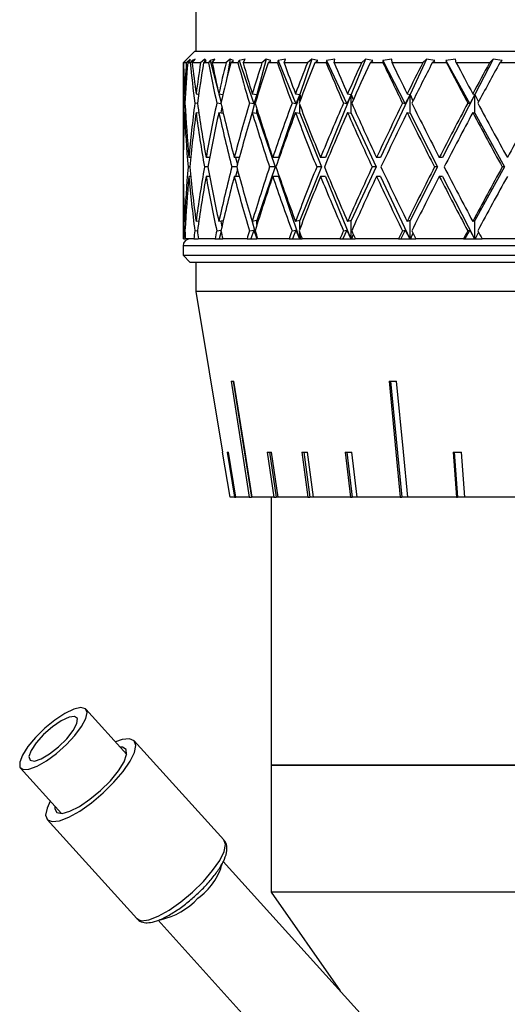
# Model space of a CAD drawing. Header units: inches. Extents: x 1.8 to 31.6, y 1.3 to 21.4.
# Tile 23 of 65: x 11.2 to 12.2, y 8.2 to 10.3. Entities that reach past the tile are written whole.
import ezdxf

# ---------------------------------------------------------------- set-up
doc = ezdxf.new("R2010")
doc.units = ezdxf.units.IN
doc.header["$MEASUREMENT"] = 0

msp = doc.modelspace()

# ---------------------------------------------------------------- linework, layer by layer
at = {"color": 7, "linetype": 'Continuous', "lineweight": 25}
for p, q in [((11.5359, 10.5652), (11.5359, 10.2092)), ((11.5334, 10.2092), (11.5084, 10.1842)), ((11.5334, 10.2092), (13.4834, 10.2092)), ((11.5084, 10.1842), (11.5084, 9.9823)), ((11.5085, 10.1842), (11.5084, 10.1842)), ((11.5132, 10.189), (11.5085, 10.1842)), ((11.5092, 10.1842), (11.5166, 10.1918)), ((11.5152, 10.1842), (11.5092, 10.1842)), ((11.5166, 10.1918), (11.5132, 10.189)), ((11.5132, 10.189), (11.5132, 10.1884)), ((11.5234, 10.1918), (11.5152, 10.1842)), ((11.5182, 10.1842), (11.5234, 10.189)), ((11.5235, 10.1842), (11.5182, 10.1842)), ((11.5234, 10.189), (11.5234, 10.1918)), ((11.5275, 10.189), (11.5235, 10.1842)), ((11.5342, 10.1918), (11.5275, 10.189)), ((11.5275, 10.189), (11.5283, 10.1848)), ((11.5278, 10.1842), (11.5342, 10.1918)), ((11.5456, 10.1842), (11.5278, 10.1842)), ((11.5544, 10.1918), (11.5456, 10.1842)), ((11.5522, 10.1842), (11.5578, 10.189)), ((11.5627, 10.1842), (11.5522, 10.1842)), ((11.5544, 10.1918), (11.5538, 10.1856)), ((11.5578, 10.189), (11.5544, 10.1918)), ((11.5661, 10.189), (11.5627, 10.1842)), ((11.5758, 10.1918), (11.5661, 10.189)), ((11.5661, 10.189), (11.5837, 10.1215)), ((11.5705, 10.1842), (11.5758, 10.1918)), ((11.5998, 10.1842), (11.5705, 10.1842)), ((11.6089, 10.1918), (11.5998, 10.1842)), ((11.6089, 10.1918), (11.6022, 10.154)), ((11.6156, 10.189), (11.6089, 10.1918)), ((11.6098, 10.1842), (11.6156, 10.189)), ((11.6252, 10.1842), (11.6098, 10.1842)), ((11.6278, 10.189), (11.6252, 10.1842)), ((11.6404, 10.1918), (11.6278, 10.189)), ((11.6278, 10.189), (11.6591, 10.0967)), ((11.6363, 10.1842), (11.6404, 10.1918)), ((11.6763, 10.1842), (11.6363, 10.1842)), ((11.6856, 10.1918), (11.6659, 10.1166)), ((11.6856, 10.1918), (11.6763, 10.1842)), ((11.6954, 10.189), (11.6856, 10.1918)), ((11.6895, 10.1842), (11.6954, 10.189)), ((11.7094, 10.1842), (11.6895, 10.1842)), ((11.7111, 10.189), (11.7094, 10.1842)), ((11.7263, 10.1918), (11.7111, 10.189)), ((11.7111, 10.189), (11.7488, 10.0967)), ((11.7236, 10.1842), (11.7263, 10.1918)), ((11.7734, 10.1842), (11.7236, 10.1842)), ((11.7826, 10.1918), (11.757, 10.1166)), ((11.7826, 10.1918), (11.7734, 10.1842)), ((11.7952, 10.189), (11.7826, 10.1918)), ((11.7894, 10.1842), (11.7952, 10.189)), ((11.8133, 10.1842), (11.7894, 10.1842)), ((11.8142, 10.189), (11.8133, 10.1842)), ((11.8315, 10.1918), (11.8142, 10.189)), ((11.8142, 10.189), (11.8573, 10.0967)), ((11.8303, 10.1842), (11.8315, 10.1918)), ((11.8885, 10.1842), (11.8303, 10.1842)), ((11.8974, 10.1918), (11.8667, 10.1166)), ((11.8974, 10.1918), (11.8885, 10.1842)), ((11.9126, 10.189), (11.8974, 10.1918)), ((11.9069, 10.1842), (11.9126, 10.189)), ((11.9344, 10.1842), (11.9069, 10.1842)), ((11.9534, 10.1918), (11.9343, 10.189)), ((11.9343, 10.189), (11.9344, 10.1842)), ((11.9343, 10.189), (11.9817, 10.0967)), ((11.9536, 10.1842), (11.9534, 10.1918)), ((12.0189, 10.1842), (11.9536, 10.1842)), ((12.0272, 10.1918), (11.9921, 10.1166)), ((12.0272, 10.1918), (12.0189, 10.1842)), ((12.0446, 10.189), (12.0272, 10.1918)), ((12.0393, 10.1842), (12.0446, 10.189)), ((12.0695, 10.1842), (12.0393, 10.1842)), ((12.0889, 10.1918), (12.0685, 10.189)), ((12.0685, 10.189), (12.0695, 10.1842)), ((12.0685, 10.189), (12.1192, 10.0967)), ((12.0906, 10.1842), (12.0889, 10.1918)), ((12.1613, 10.1842), (12.0906, 10.1842)), ((12.169, 10.1918), (12.1302, 10.1166)), ((12.169, 10.1918), (12.1613, 10.1842)), ((12.1881, 10.189), (12.169, 10.1918)), ((12.1833, 10.1842), (12.1881, 10.189)), ((12.2155, 10.1842), (12.1833, 10.1842)), ((11.5114, 10.1182), (11.5135, 10.1179)), ((11.536, 10.1182), (11.5415, 10.1174)), ((11.5403, 10.1176), (11.541, 10.1137)), ((11.5845, 10.1182), (11.5933, 10.1169)), ((11.5846, 10.1182), (11.5894, 10.1)), ((11.6557, 10.1182), (11.6659, 10.1166)), ((11.6659, 10.1166), (11.6558, 10.0782)), ((11.6659, 10.1166), (11.6591, 10.0967)), ((11.6659, 10.1113), (11.6659, 10.1166)), ((11.6659, 10.1166), (11.6667, 10.1137)), ((11.757, 10.1166), (11.7115, 9.9823)), ((11.7479, 10.1182), (11.757, 10.1166)), ((11.757, 10.1166), (11.7488, 10.0967)), ((11.757, 10.1022), (11.757, 10.1166)), ((11.757, 10.1166), (11.7596, 10.109)), ((11.8667, 10.1166), (11.8119, 9.9823)), ((11.8667, 10.1166), (11.8573, 10.0967)), ((11.8589, 10.1182), (11.8667, 10.1166)), ((11.8667, 10.0766), (11.8667, 10.1166)), ((11.8667, 10.1166), (11.8711, 10.1058)), ((11.9921, 10.1166), (11.9294, 9.9823)), ((11.9921, 10.1166), (11.9817, 10.0967)), ((11.9859, 10.1182), (11.9921, 10.1166)), ((11.9921, 10.0766), (11.9921, 10.1166)), ((11.9921, 10.1166), (11.9983, 10.1034)), ((12.1302, 10.1166), (12.0612, 9.9823)), ((12.1302, 10.1166), (12.1192, 10.0967)), ((12.1257, 10.1182), (12.1302, 10.1166)), ((12.1302, 10.0766), (12.1302, 10.1166)), ((12.1302, 10.1166), (12.1381, 10.1014)), ((11.5124, 10.0979), (11.5106, 10.0982)), ((11.5389, 10.0974), (11.5333, 10.0982)), ((11.5893, 10.0968), (11.5801, 10.0982)), ((11.5908, 10.0902), (11.5886, 10.0776)), ((11.6591, 10.0967), (11.6497, 10.0982)), ((11.7488, 10.0967), (11.7405, 10.0982)), ((11.757, 10.0766), (11.757, 10.0942)), ((11.8573, 10.0967), (11.8501, 10.0982)), ((11.9817, 10.0967), (11.976, 10.0982)), ((12.1192, 10.0967), (12.115, 10.0982)), ((11.5114, 10.0782), (11.5135, 10.0779)), ((11.536, 10.0782), (11.5418, 10.0774)), ((11.5845, 10.0782), (11.5939, 10.0768)), ((11.6557, 10.0782), (11.6659, 10.0766)), ((11.6659, 10.0766), (11.6659, 10.085)), ((11.6659, 10.0766), (11.7047, 9.9623)), ((11.7479, 10.0782), (11.757, 10.0766)), ((11.757, 10.0766), (11.8037, 9.9623)), ((11.8589, 10.0782), (11.8667, 10.0766)), ((11.8667, 10.0766), (11.92, 9.9623)), ((11.9859, 10.0782), (11.9921, 10.0766)), ((11.9921, 10.0766), (12.0509, 9.9623)), ((12.1257, 10.0782), (12.1302, 10.0766)), ((12.1302, 10.0766), (12.193, 9.9623)), ((11.5086, 9.9823), (11.5084, 9.9823)), ((11.5225, 9.9623), (11.5189, 9.9623)), ((11.5245, 9.9823), (11.5207, 9.9823)), ((11.5609, 9.9623), (11.5538, 9.9623)), ((11.5647, 9.9823), (11.5573, 9.9823)), ((11.5644, 9.9823), (11.5645, 9.9816)), ((11.6226, 9.9623), (11.6122, 9.9623)), ((11.6281, 9.9823), (11.6173, 9.9823)), ((11.6202, 9.9823), (11.6241, 9.9676)), ((11.7047, 9.9623), (11.6659, 9.848)), ((11.7047, 9.9623), (11.6926, 9.9623)), ((11.7115, 9.9823), (11.6993, 9.9823)), ((11.8037, 9.9623), (11.757, 9.848)), ((11.8037, 9.9623), (11.7931, 9.9623)), ((11.8119, 9.9823), (11.8012, 9.9823)), ((11.92, 9.9623), (11.8667, 9.848)), ((11.92, 9.9623), (11.9113, 9.9623)), ((11.9294, 9.9823), (11.9206, 9.9823)), ((12.0509, 9.9623), (11.9921, 9.848)), ((12.0509, 9.9623), (12.0441, 9.9623)), ((12.0612, 9.9823), (12.0544, 9.9823)), ((12.193, 9.9623), (12.1302, 9.848)), ((12.193, 9.9623), (12.1884, 9.9623)), ((11.5084, 9.9423), (11.5084, 9.8092)), ((11.5086, 9.9423), (11.5084, 9.9423)), ((11.5245, 9.9423), (11.5207, 9.9423)), ((11.5647, 9.9423), (11.5573, 9.9423)), ((11.5645, 9.943), (11.5644, 9.9423)), ((11.6281, 9.9423), (11.6173, 9.9423)), ((11.6241, 9.957), (11.6202, 9.9423)), ((11.7115, 9.9423), (11.6993, 9.9423)), ((11.7115, 9.9423), (11.7566, 9.8092)), ((11.8119, 9.9423), (11.8012, 9.9423)), ((11.8119, 9.9423), (11.8662, 9.8092)), ((11.9294, 9.9423), (11.9206, 9.9423)), ((11.9294, 9.9423), (11.9915, 9.8092)), ((12.0612, 9.9423), (12.0544, 9.9423)), ((12.0612, 9.9423), (12.1296, 9.8092)), ((11.5135, 9.8467), (11.5114, 9.8464)), ((11.5418, 9.8472), (11.536, 9.8464)), ((11.5939, 9.8478), (11.5845, 9.8464)), ((11.5886, 9.847), (11.5908, 9.8344)), ((11.6659, 9.848), (11.6557, 9.8464)), ((11.6558, 9.8464), (11.6656, 9.8092)), ((11.6659, 9.8396), (11.6659, 9.848)), ((11.757, 9.848), (11.7479, 9.8464)), ((11.757, 9.8304), (11.757, 9.848)), ((11.8667, 9.848), (11.8589, 9.8464)), ((11.8667, 9.8092), (11.8667, 9.848)), ((11.9921, 9.848), (11.9859, 9.8464)), ((11.9921, 9.8092), (11.9921, 9.848)), ((12.1302, 9.848), (12.1257, 9.8464)), ((12.1302, 9.8092), (12.1302, 9.848)), ((11.5106, 9.8264), (11.5124, 9.8267)), ((11.5333, 9.8264), (11.5389, 9.8272)), ((11.5801, 9.8264), (11.5893, 9.8278)), ((11.5894, 9.8246), (11.5853, 9.8092)), ((11.6497, 9.8264), (11.6591, 9.8279)), ((11.6591, 9.8279), (11.6527, 9.8092)), ((11.6591, 9.8279), (11.6655, 9.8092)), ((11.7405, 9.8264), (11.7488, 9.8279)), ((11.7488, 9.8279), (11.7412, 9.8092)), ((11.7488, 9.8279), (11.7565, 9.8092)), ((11.757, 9.8092), (11.757, 9.8224)), ((11.7596, 9.8156), (11.7574, 9.8092)), ((11.8573, 9.8279), (11.8485, 9.8092)), ((11.8501, 9.8264), (11.8573, 9.8279)), ((11.8573, 9.8279), (11.8661, 9.8092)), ((11.8711, 9.8188), (11.8672, 9.8092)), ((11.9817, 9.8279), (11.9721, 9.8092)), ((11.976, 9.8264), (11.9817, 9.8279)), ((11.9817, 9.8279), (11.9915, 9.8092)), ((11.9983, 9.8212), (11.9927, 9.8092)), ((12.1192, 9.8279), (12.1089, 9.8092)), ((12.115, 9.8264), (12.1192, 9.8279)), ((12.1192, 9.8279), (12.1296, 9.8092)), ((12.1381, 9.8232), (12.1309, 9.8092)), ((11.51, 9.8092), (11.5084, 9.8092)), ((11.5084, 9.7942), (11.5084, 9.7742)), ((13.5084, 9.7942), (11.5084, 9.7942)), ((11.51, 9.8092), (11.5134, 9.8092)), ((11.5312, 9.8092), (11.5134, 9.8092)), ((11.5312, 9.8092), (11.5407, 9.8092)), ((11.541, 9.8109), (11.5407, 9.8092)), ((11.5764, 9.8092), (11.5412, 9.8092)), ((11.5764, 9.8092), (11.5853, 9.8092)), ((11.5853, 9.8092), (11.5929, 9.8092)), ((11.6446, 9.8092), (11.5929, 9.8092)), ((11.6446, 9.8092), (11.6527, 9.8092)), ((11.6527, 9.8092), (11.6655, 9.8092)), ((11.6659, 9.8092), (11.6659, 9.8133)), ((11.6667, 9.8109), (11.6662, 9.8092)), ((11.7341, 9.8092), (11.6672, 9.8092)), ((11.7341, 9.8092), (11.7412, 9.8092)), ((11.7412, 9.8092), (11.7565, 9.8092)), ((11.7565, 9.8092), (11.7566, 9.8092)), ((11.7566, 9.8092), (11.757, 9.8092)), ((11.757, 9.8092), (11.7574, 9.8092)), ((11.7574, 9.8092), (11.7621, 9.8092)), ((11.8427, 9.8092), (11.7621, 9.8092)), ((11.8427, 9.8092), (11.8485, 9.8092)), ((11.8485, 9.8092), (11.8661, 9.8092)), ((11.8661, 9.8092), (11.8662, 9.8092)), ((11.8662, 9.8092), (11.8667, 9.8092)), ((11.8667, 9.8092), (11.8672, 9.8092)), ((11.8672, 9.8092), (11.8754, 9.8092)), ((11.9676, 9.8092), (11.8754, 9.8092)), ((11.9676, 9.8092), (11.9721, 9.8092)), ((11.9721, 9.8092), (11.9915, 9.8092)), ((11.9915, 9.8092), (11.9915, 9.8092)), ((11.9915, 9.8092), (11.9921, 9.8092)), ((11.9921, 9.8092), (11.9927, 9.8092)), ((11.9927, 9.8092), (12.0043, 9.8092)), ((12.1058, 9.8092), (12.0043, 9.8092)), ((12.1058, 9.8092), (12.1089, 9.8092)), ((12.1089, 9.8092), (12.1296, 9.8092)), ((12.1296, 9.8092), (12.1296, 9.8092)), ((12.1296, 9.8092), (12.1302, 9.8092)), ((12.1302, 9.8092), (12.1309, 9.8092)), ((12.1309, 9.8092), (12.1457, 9.8092)), ((12.254, 9.8092), (12.1457, 9.8092)), ((11.5084, 9.7742), (11.5234, 9.7592)), ((11.5084, 9.7742), (13.5084, 9.7742)), ((13.4934, 9.7592), (11.5234, 9.7592)), ((11.5359, 9.7592), (11.5359, 9.6972)), ((11.5359, 9.6972), (11.5925, 9.3549)), ((13.4809, 9.6972), (11.5359, 9.6972)), ((11.6153, 9.5059), (11.6541, 9.2592)), ((11.9502, 9.5059), (11.9742, 9.2592)), ((11.5926, 9.3549), (11.5925, 9.3549)), ((11.6084, 9.2592), (11.5926, 9.3549)), ((11.6023, 9.3549), (11.6179, 9.2592)), ((11.6211, 9.2592), (11.6054, 9.3549)), ((11.6878, 9.3549), (11.702, 9.2592)), ((11.6923, 9.3549), (11.7064, 9.2592)), ((11.711, 9.2592), (11.6969, 9.3549)), ((11.7616, 9.3549), (11.7744, 9.2592)), ((11.7656, 9.3549), (11.7785, 9.2592)), ((11.7862, 9.2592), (11.7733, 9.3549)), ((11.8537, 9.3549), (11.8649, 9.2592)), ((11.8573, 9.3549), (11.8685, 9.2592)), ((11.8791, 9.2592), (11.8679, 9.3549)), ((12.0837, 9.3549), (12.0909, 9.2592)), ((12.086, 9.3549), (12.0931, 9.2592)), ((12.1087, 9.2592), (12.1015, 9.3549)), ((11.6179, 9.2592), (11.6084, 9.2592)), ((11.6179, 9.2592), (11.6211, 9.2592)), ((11.6494, 9.2592), (11.6211, 9.2592)), ((11.6494, 9.2592), (11.6541, 9.2592)), ((11.6555, 9.2592), (11.6541, 9.2592)), ((11.702, 9.2592), (11.6555, 9.2592)), ((11.6959, 9.2592), (11.6959, 8.6882)), ((11.702, 9.2592), (11.7064, 9.2592)), ((11.711, 9.2592), (11.7064, 9.2592)), ((11.7744, 9.2592), (11.711, 9.2592)), ((11.7744, 9.2592), (11.7785, 9.2592)), ((11.7862, 9.2592), (11.7785, 9.2592)), ((11.8649, 9.2592), (11.7862, 9.2592)), ((11.8649, 9.2592), (11.8685, 9.2592)), ((11.8791, 9.2592), (11.8685, 9.2592)), ((11.9713, 9.2592), (11.8791, 9.2592)), ((11.9713, 9.2592), (11.9742, 9.2592)), ((11.9875, 9.2592), (11.9742, 9.2592)), ((12.0909, 9.2592), (11.9875, 9.2592)), ((12.0909, 9.2592), (12.0931, 9.2592)), ((12.1087, 9.2592), (12.0931, 9.2592)), ((12.2207, 9.2592), (12.1087, 9.2592)), ((11.3882, 8.7113), (11.3012, 8.8074)), ((11.5951, 8.5289), (11.4043, 8.74)), ((11.6959, 8.6882), (11.6959, 8.4177)), ((13.3209, 8.6882), (11.6959, 8.6882)), ((11.6959, 8.6882), (12.4984, 8.6882)), ((11.1622, 8.6817), (11.2491, 8.5855)), ((11.2189, 8.5724), (11.4097, 8.3613)), ((11.9207, 8.1218), (11.5941, 8.4831)), ((11.6959, 8.4177), (11.8432, 8.2075)), ((13.3209, 8.4177), (11.6959, 8.4177)), ((11.4553, 8.3578), (11.8202, 7.9541))]:
    msp.add_line(p, q, dxfattribs=at)
at = {"color": 7, "linetype": 'Continuous', "lineweight": 25, "flags": 128}
for points in [[(11.6105, 9.5059), (11.6342, 9.3553), (11.6494, 9.2592)], [(11.6555, 9.2592), (11.6404, 9.3553), (11.6167, 9.5059)], [(11.9473, 9.5059), (11.9619, 9.3553), (11.9713, 9.2592)], [(11.9875, 9.2592), (11.9781, 9.3553), (11.9635, 9.5059)], [(11.166, 8.7096), (11.1602, 8.6946), (11.1607, 8.684), (11.1675, 8.6787), (11.18, 8.6794), (11.1971, 8.6858), (11.2173, 8.6974), (11.2388, 8.7133), (11.2596, 8.7319), (11.2779, 8.7516), (11.2922, 8.7707), (11.3011, 8.7875), (11.3038, 8.8005), (11.3001, 8.8085), (11.2903, 8.8108), (11.2753, 8.8073), (11.2565, 8.7981), (11.2354, 8.7842), (11.214, 8.7668), (11.1942, 8.7474), (11.1777, 8.7278), (11.166, 8.7096)], [(11.1844, 8.7194), (11.1799, 8.7065), (11.1823, 8.6987), (11.1914, 8.6971), (11.206, 8.7019), (11.224, 8.7125), (11.2431, 8.7274), (11.2606, 8.7446), (11.2742, 8.7619), (11.2821, 8.7768), (11.2832, 8.7873), (11.2773, 8.7921), (11.2653, 8.7905), (11.2487, 8.7826), (11.2298, 8.7697), (11.2112, 8.7533), (11.1954, 8.7358), (11.1844, 8.7194)], [(11.3326, 8.6344), (11.3535, 8.6552), (11.3707, 8.6761), (11.3826, 8.6952), (11.3881, 8.7109), (11.3869, 8.7217), (11.379, 8.7266), (11.3741, 8.7269)], [(11.3379, 8.629), (11.3609, 8.6517), (11.3806, 8.6747), (11.3956, 8.6964), (11.4048, 8.7154), (11.4077, 8.7304), (11.4041, 8.7403), (11.3941, 8.7445), (11.3785, 8.7426), (11.3644, 8.7376)], [(11.2253, 8.6119), (11.2184, 8.5969), (11.2155, 8.582), (11.2191, 8.5721), (11.2291, 8.5679), (11.2447, 8.5698), (11.2648, 8.5775), (11.2881, 8.5906), (11.3131, 8.6082), (11.3379, 8.629)], [(11.235, 8.6011), (11.2348, 8.5954), (11.2394, 8.5875), (11.2504, 8.5856), (11.2669, 8.59), (11.2873, 8.6003), (11.3099, 8.6156), (11.3326, 8.6344)], [(11.5287, 8.4179), (11.5517, 8.4406), (11.5714, 8.4636), (11.5864, 8.4854), (11.5956, 8.5044), (11.5985, 8.5193), (11.5951, 8.5289)], [(11.4097, 8.3613), (11.4099, 8.361), (11.4199, 8.3568), (11.4355, 8.3587), (11.4556, 8.3664), (11.4789, 8.3795), (11.5039, 8.3971), (11.5287, 8.4179)]]:
    msp.add_lwpolyline(points, dxfattribs=at)
at = {"color": 7, "linetype": 'Continuous', "lineweight": 25}
for centre, radius, start, end in [((11.5234, 9.7942), 0.015, 90, 180), ((11.4645, 8.5136), 0.1322, 304.806, 344.9294), ((11.4294, 8.5051), 0.1492, 281.976, 317.832)]:
    msp.add_arc(centre, radius, start, end, dxfattribs=at)
for centre, major_axis, ratio, start_param, end_param in [((12.5084, 9.9423), (-0.2299, 1.7272), 0.56347, 1.355819, 1.405829), ((12.5084, 9.9823), (-0.2299, 1.7272), 0.56347, 1.379105, 1.417412), ((12.5084, 9.9823), (0, 1.7321), 0.57735, 1.45395, 1.492257), ((12.5084, 9.9423), (0, 1.7321), 0.57735, 1.430664, 1.480674), ((12.5084, 9.9423), (-0.4306, 1.7172), 0.525577, 1.299612, 1.349622), ((12.5084, 9.9823), (-0.4306, 1.7172), 0.525577, 1.322899, 1.361205), ((12.5084, 9.9823), (0.2299, 1.7272), 0.56347, 1.528795, 1.567101), ((12.5084, 9.9423), (0.2299, 1.7272), 0.56347, 1.505509, 1.555518), ((12.5084, 9.9423), (-0.5916, 1.7094), 0.47164, 1.268867, 1.318876), ((12.5084, 9.9823), (-0.5916, 1.7094), 0.47164, 1.292153, 1.330459), ((12.5084, 9.9823), (0.4306, 1.7172), 0.525577, 1.585002, 1.623308), ((12.5084, 9.9423), (0.4306, 1.7172), 0.525577, 1.561715, 1.611725), ((12.5084, 9.9423), (-0.7161, 1.7071), 0.408882, 1.260803, 1.310813), ((12.5084, 9.9823), (-0.7161, 1.7071), 0.408882, 1.28409, 1.322396), ((12.5084, 9.9823), (0.5916, 1.7094), 0.47164, 1.615748, 1.654054), ((12.5084, 9.9423), (0.5916, 1.7094), 0.47164, 1.592461, 1.642471), ((12.5084, 9.9423), (-0.8112, 1.7097), 0.341999, 1.269789, 1.319798), ((12.5084, 9.9823), (-0.8112, 1.7097), 0.341999, 1.293075, 1.331381), ((12.5084, 9.9823), (0.7161, 1.7071), 0.408882, 1.623811, 1.662117), ((12.5084, 9.9423), (0.7161, 1.7071), 0.408882, 1.600524, 1.650534), ((12.5084, 9.9423), (-0.8831, 1.7151), 0.273566, 1.290729, 1.340739), ((12.5084, 9.9823), (-0.8831, 1.7151), 0.273566, 1.314015, 1.352321), ((12.5084, 9.9823), (0.8112, 1.7097), 0.341999, 1.614826, 1.653132), ((12.5084, 9.9423), (0.8112, 1.7097), 0.341999, 1.591539, 1.641549), ((12.5084, 9.9423), (-0.9358, 1.7214), 0.204832, 1.319772, 1.369782), ((12.5084, 9.9823), (-0.9358, 1.7214), 0.204832, 1.343059, 1.381365), ((12.5084, 9.9823), (0.8831, 1.7151), 0.273566, 1.593885, 1.632192), ((12.5084, 9.9423), (0.8831, 1.7151), 0.273566, 1.570599, 1.620609), ((12.5084, 9.9423), (-0.9719, 1.727), 0.136294, 1.354111, 1.40412), ((12.5084, 9.9823), (-0.9719, 1.727), 0.136294, 1.377397, 1.415703), ((12.5084, 9.9823), (0.9358, 1.7214), 0.204832, 1.564842, 1.603148), ((12.5084, 9.9423), (0.9358, 1.7214), 0.204832, 1.541555, 1.591565), ((12.5084, 9.9823), (0, 1.7321), 0.57735, 1.503839, 1.570796), ((12.5084, 9.9823), (-0.2299, 1.7272), 0.56347, 1.428995, 1.495952), ((12.5084, 9.9823), (0.2299, 1.7272), 0.56347, 1.578684, 1.645641), ((12.5084, 9.9823), (-0.4306, 1.7172), 0.525577, 1.372788, 1.439745), ((12.5084, 9.9823), (0.4306, 1.7172), 0.525577, 1.634891, 1.701848), ((12.5084, 9.9823), (-0.5916, 1.7094), 0.47164, 1.342042, 1.408999), ((12.5084, 9.9823), (0.5916, 1.7094), 0.47164, 1.665637, 1.732594), ((12.5084, 9.9823), (-0.7161, 1.7071), 0.408882, 1.333979, 1.400936), ((12.5084, 9.9823), (0.7161, 1.7071), 0.408882, 1.6737, 1.740657), ((12.5084, 9.9823), (-0.8112, 1.7097), 0.341999, 1.342964, 1.409921), ((12.5084, 9.9823), (0.8112, 1.7097), 0.341999, 1.664715, 1.731672), ((12.5084, 9.9823), (-0.8831, 1.7151), 0.273566, 1.363904, 1.430861), ((12.5084, 9.9823), (0.8831, 1.7151), 0.273566, 1.643774, 1.710731), ((12.5084, 9.9823), (-0.9358, 1.7214), 0.204832, 1.392948, 1.459905), ((12.5084, 9.9823), (0.9358, 1.7214), 0.204832, 1.614731, 1.681688), ((12.5084, 9.9823), (-0.9719, 1.727), 0.136294, 1.427286, 1.494243), ((12.5084, 9.9823), (0.9719, 1.727), 0.136294, 1.580393, 1.64735), ((12.5084, 9.9423), (0, 1.7321), 0.57735, 1.492257, 1.559249), ((12.5084, 9.9423), (-0.2299, 1.7272), 0.56347, 1.417412, 1.484404), ((12.5084, 9.9423), (0.2299, 1.7272), 0.56347, 1.567101, 1.634094), ((12.5084, 9.9423), (-0.4306, 1.7172), 0.525577, 1.361205, 1.428198), ((12.5084, 9.9423), (0.4306, 1.7172), 0.525577, 1.623308, 1.690301), ((12.5084, 9.9423), (-0.5916, 1.7094), 0.47164, 1.330459, 1.397452), ((12.5084, 9.9423), (0.5916, 1.7094), 0.47164, 1.654054, 1.721046), ((12.5084, 9.9423), (-0.7161, 1.7071), 0.408882, 1.322396, 1.389388), ((12.5084, 9.9423), (0.7161, 1.7071), 0.408882, 1.662117, 1.72911), ((12.5084, 9.9423), (-0.8112, 1.7097), 0.341999, 1.331381, 1.398374), ((12.5084, 9.9423), (0.8112, 1.7097), 0.341999, 1.653132, 1.720124), ((12.5084, 9.9423), (-0.8831, 1.7151), 0.273566, 1.352321, 1.419314), ((12.5084, 9.9423), (0.8831, 1.7151), 0.273566, 1.632192, 1.699184), ((12.5084, 9.9423), (-0.9358, 1.7214), 0.204832, 1.381365, 1.448358), ((12.5084, 9.9423), (0.9358, 1.7214), 0.204832, 1.603148, 1.67014), ((12.5084, 9.9423), (-0.9719, 1.727), 0.136294, 1.415703, 1.482696), ((12.5084, 9.9823), (0, 1.7321), 0.57735, 1.582344, 1.649336), ((12.5084, 9.9823), (0.2299, 1.7272), 0.56347, 1.657188, 1.724181), ((12.5084, 9.9823), (-0.2299, 1.7272), 0.56347, 1.507499, 1.574491), ((12.5084, 9.9823), (0.4306, 1.7172), 0.525577, 1.713395, 1.780388), ((12.5084, 9.9823), (-0.4306, 1.7172), 0.525577, 1.451292, 1.518285), ((12.5084, 9.9823), (0.5916, 1.7094), 0.47164, 1.744141, 1.811133), ((12.5084, 9.9823), (-0.5916, 1.7094), 0.47164, 1.420546, 1.487539), ((12.5084, 9.9823), (0.7161, 1.7071), 0.408882, 1.752204, 1.819197), ((12.5084, 9.9823), (-0.7161, 1.7071), 0.408882, 1.412483, 1.479475), ((12.5084, 9.9823), (0.8112, 1.7097), 0.341999, 1.743219, 1.810211), ((12.5084, 9.9823), (-0.8112, 1.7097), 0.341999, 1.421468, 1.488461), ((12.5084, 9.9823), (0.8831, 1.7151), 0.273566, 1.722279, 1.789271), ((12.5084, 9.9823), (-0.8831, 1.7151), 0.273566, 1.442409, 1.509401), ((12.5084, 9.9823), (0.9358, 1.7214), 0.204832, 1.693235, 1.760228), ((12.5084, 9.9823), (-0.9358, 1.7214), 0.204832, 1.471452, 1.538445), ((12.5084, 9.9823), (0.9719, 1.727), 0.136294, 1.658897, 1.725889), ((12.5084, 9.9423), (0, 1.7321), 0.57735, 1.570796, 1.637753), ((12.5084, 9.9423), (0.2299, 1.7272), 0.56347, 1.645641, 1.712598), ((12.5084, 9.9423), (-0.2299, 1.7272), 0.56347, 1.495952, 1.562908), ((12.5084, 9.9423), (0.4306, 1.7172), 0.525577, 1.701848, 1.768805), ((12.5084, 9.9423), (-0.4306, 1.7172), 0.525577, 1.439745, 1.506702), ((12.5084, 9.9423), (0.5916, 1.7094), 0.47164, 1.732594, 1.79955), ((12.5084, 9.9423), (-0.5916, 1.7094), 0.47164, 1.408999, 1.475956), ((12.5084, 9.9423), (0.7161, 1.7071), 0.408882, 1.740657, 1.807614), ((12.5084, 9.9423), (-0.7161, 1.7071), 0.408882, 1.400936, 1.467892), ((12.5084, 9.9423), (0.8112, 1.7097), 0.341999, 1.731672, 1.798628), ((12.5084, 9.9423), (-0.8112, 1.7097), 0.341999, 1.409921, 1.476878), ((12.5084, 9.9423), (0.8831, 1.7151), 0.273566, 1.710731, 1.777688), ((12.5084, 9.9423), (-0.8831, 1.7151), 0.273566, 1.430861, 1.497818), ((12.5084, 9.9423), (0.9358, 1.7214), 0.204832, 1.681688, 1.748645), ((12.5084, 9.9423), (-0.9358, 1.7214), 0.204832, 1.459905, 1.526862), ((12.5084, 9.9423), (0.9719, 1.727), 0.136294, 1.64735, 1.714306), ((12.5084, 9.9823), (0.2299, 1.7272), 0.56347, 1.735764, 1.745734), ((12.5084, 9.9823), (0, 1.7321), 0.57735, 1.660919, 1.670889), ((12.5084, 9.9823), (0.4306, 1.7172), 0.525577, 1.791971, 1.801941), ((12.5084, 9.9823), (-0.2299, 1.7272), 0.56347, 1.586074, 1.596045), ((12.5084, 9.9823), (0.5916, 1.7094), 0.47164, 1.822716, 1.832687), ((12.5084, 9.9823), (-0.4306, 1.7172), 0.525577, 1.529868, 1.539838), ((12.5084, 9.9823), (0.7161, 1.7071), 0.408882, 1.83078, 1.84075), ((12.5084, 9.9823), (-0.5916, 1.7094), 0.47164, 1.499122, 1.509092), ((12.5084, 9.9823), (0.8112, 1.7097), 0.341999, 1.821794, 1.831765), ((12.5084, 9.9823), (-0.7161, 1.7071), 0.408882, 1.491058, 1.501029), ((12.5084, 9.9823), (0.8831, 1.7151), 0.273566, 1.800854, 1.810824), ((12.5084, 9.9823), (-0.8112, 1.7097), 0.341999, 1.500044, 1.510014), ((12.5084, 9.9823), (0.9358, 1.7214), 0.204832, 1.77181, 1.781781), ((12.5084, 9.9823), (-0.8831, 1.7151), 0.273566, 1.520984, 1.530954), ((12.5084, 9.9823), (0.9719, 1.727), 0.136294, 1.737472, 1.747443), ((12.5084, 9.9823), (-0.9358, 1.7214), 0.204832, 1.550028, 1.559998), ((12.5336, 9.666), (0.9673, 0.1527), 0.049895, 3.437425, 3.458108), ((12.5239, 9.666), (0.967, 0.0958), 0.132649, 4.060405, 4.081089), ((12.5338, 9.5108), (0.9416, 0.154), 0.02521, 3.283866, 3.305114), ((12.5313, 9.5108), (0.9415, 0.1397), 0.073522, 3.591151, 3.612399), ((12.5292, 9.5108), (0.9414, 0.1273), 0.095551, 3.74619, 3.767438), ((12.5266, 9.5108), (0.9414, 0.1117), 0.11544, 3.902478, 3.923726), ((12.5201, 9.5108), (0.9413, 0.0723), 0.146669, 4.219102, 4.24035)]:
    msp.add_ellipse(centre, major_axis=major_axis, ratio=ratio, start_param=start_param, end_param=end_param, dxfattribs=at)
for points, knots in [([(11.5352, 8.4106), (11.5389, 8.4142), (11.55, 8.4244), (11.5667, 8.4424), (11.5831, 8.4636), (11.5952, 8.4838), (11.6016, 8.501), (11.6021, 8.5152), (11.5992, 8.5258), (11.595, 8.5286), (11.5944, 8.529)], [0, 0, 0, 0, 0.083061, 0.242107, 0.402318, 0.56494, 0.733368, 0.864735, 0.980287, 1, 1, 1, 1]), ([(11.4105, 8.3616), (11.4115, 8.3602), (11.4152, 8.3552), (11.4259, 8.3524), (11.4397, 8.3526), (11.4571, 8.3577), (11.4784, 8.3681), (11.5018, 8.3832), (11.521, 8.398), (11.5318, 8.4077), (11.5352, 8.4106)], [0, 0, 0, 0, 0.045469, 0.162396, 0.284282, 0.438084, 0.606433, 0.768898, 0.928455, 1, 1, 1, 1])]:
    msp.add_open_spline(points, degree=3, knots=knots, dxfattribs=at)

doc.saveas('drawing.dxf')
